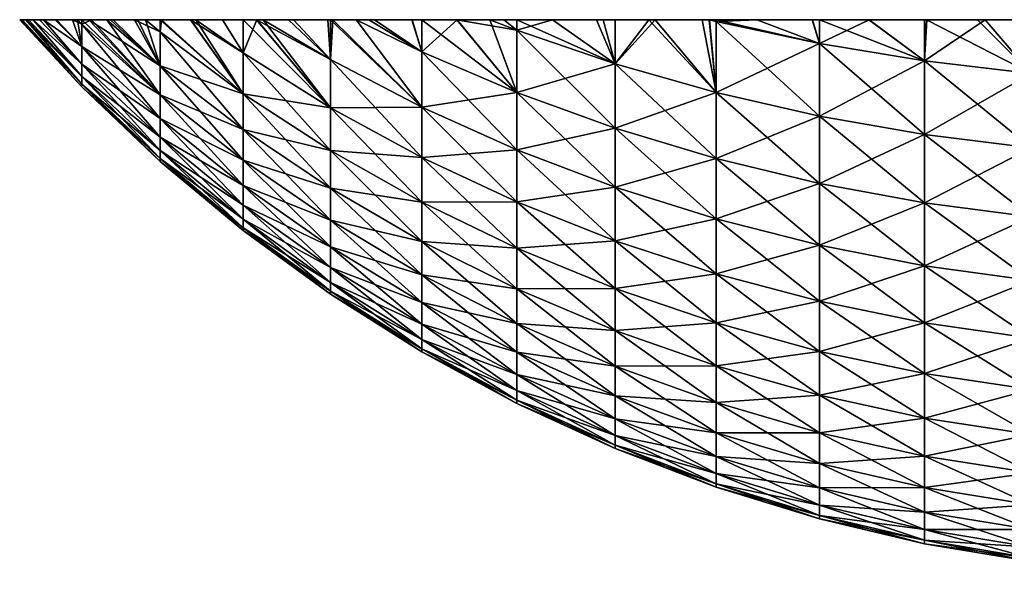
# Model space of a CAD drawing. Header units: inches. Extents: x 6 to 426, y 0 to 1254.
# Tile 29 of 64: x 141 to 201, y 1168 to 1202. Entities that reach past the tile are written whole.
import ezdxf

# ---------------------------------------------------------------- set-up
doc = ezdxf.new("R2010")
doc.units = ezdxf.units.IN
doc.header["$MEASUREMENT"] = 0
doc.layers.get('0').update_dxf_attribs({"true_color": 0xe4d699})

msp = doc.modelspace()

# ---------------------------------------------------------------- meshes
at = {"color": 53, "true_color": 0xe1c657}
mesh = msp.add_polyface(dxfattribs=at)
corners = [(144.941, 1198.056, 233.029), (141.273, 1202, 232.767), (141.26, 1202, 232.602), (149.721, 1197.415, 252.671), (145.531, 1202, 253.671), (144.941, 1201.727, 251.182), (144.941, 1197.901, 228.389), (141.141, 1202, 228.389), (141.234, 1202, 224.674), (154.792, 1195.282, 258.935), (149.721, 1201.257, 261.781), (149.721, 1199.184, 257.29), (154.792, 1193.412, 254.053), (146.473, 1202, 256.111), (154.792, 1195.282, 197.843), (149.721, 1197.415, 204.107), (149.721, 1199.184, 199.489), (145.369, 1202, 203.564), (154.792, 1197.472, 193.096), (149.721, 1201.257, 194.997), (154.792, 1191.871, 249.058), (149.721, 1195.957, 247.944), (144.941, 1200.358, 246.745), (154.792, 1190.665, 243.971), (149.721, 1194.816, 243.132), (144.941, 1199.287, 242.228), (154.792, 1189.8, 238.816), (149.721, 1193.997, 238.254), (144.941, 1198.518, 237.649), (141.962, 1202, 239.455), (154.792, 1189.279, 233.614), (149.721, 1193.505, 233.332), (141.557, 1202, 236.27), (154.792, 1189.105, 228.389), (149.721, 1193.34, 228.389), (141.143, 1202, 228.926), (154.792, 1189.279, 223.164), (149.721, 1193.505, 223.446), (144.941, 1198.056, 223.749), (154.792, 1189.8, 217.963), (149.721, 1193.997, 218.524), (144.941, 1198.518, 219.129), (141.507, 1202, 220.99), (154.792, 1190.665, 212.807), (149.721, 1194.816, 213.646), (144.941, 1199.287, 214.55), (141.96, 1202, 217.341), (154.792, 1191.871, 207.72), (149.721, 1195.957, 208.834), (144.941, 1200.358, 210.033), (154.792, 1193.412, 202.725), (144.941, 1201.727, 205.596)]
mesh.append_faces([[corners[k] for k in face] for face in [(0, 1, 2, 0), (3, 4, 5, 3), (6, 7, 8, 6), (9, 10, 11, 9), (12, 11, 3, 12), (3, 11, 13, 3), (3, 13, 4, 3), (14, 15, 16, 14), (16, 15, 17, 16), (18, 16, 19, 18), (20, 3, 21, 20), (21, 3, 5, 21), (21, 5, 22, 21), (23, 21, 24, 23), (24, 21, 22, 24), (24, 22, 25, 24), (26, 24, 27, 26), (27, 24, 25, 27), (27, 25, 28, 27), (28, 25, 29, 28), (30, 27, 31, 30), (31, 27, 28, 31), (31, 28, 0, 31), (0, 28, 32, 0), (33, 31, 34, 33), (34, 31, 0, 34), (34, 0, 6, 34), (6, 0, 2, 6), (6, 2, 35, 6), (36, 34, 37, 36), (37, 34, 6, 37), (37, 6, 38, 37), (38, 6, 8, 38), (39, 37, 40, 39), (40, 37, 38, 40), (40, 38, 41, 40), (41, 38, 42, 41), (43, 40, 44, 43), (44, 40, 41, 44), (44, 41, 45, 44), (45, 41, 46, 45), (47, 44, 48, 47), (48, 44, 45, 48), (48, 45, 49, 48), (50, 48, 15, 50), (15, 48, 49, 15), (15, 49, 51, 15)]], dxfattribs={"vtx3": -1, "color": 53})
mesh = msp.add_polyface(dxfattribs=at)
corners = [(149.721, 1202, 193.565), (149.721, 1201.257, 194.997), (148.83, 1202, 195.36), (148.821, 1202, 261.414), (149.721, 1201.257, 261.781), (149.721, 1202, 263.213), (144.941, 1198.518, 237.649), (141.673, 1202, 237.185), (141.557, 1202, 236.27), (144.941, 1199.287, 242.228), (142.351, 1202, 241.684), (141.962, 1202, 239.455), (144.377, 1202, 250.18), (143.397, 1202, 246.645), (144.941, 1200.358, 246.745), (143.32, 1202, 246.3), (142.592, 1202, 243.069), (144.941, 1201.727, 251.182), (145.531, 1202, 253.671), (144.942, 1202, 251.888), (144.679, 1202, 251.094), (146.473, 1202, 256.111), (149.721, 1199.184, 257.29), (146.862, 1202, 257.117), (148.37, 1202, 260.514), (149.807, 1202, 263.384), (154.792, 1197.472, 263.682), (151.598, 1202, 266.587), (154.792, 1197.472, 193.096), (148.163, 1202, 196.703), (149.721, 1199.184, 199.489), (146.686, 1202, 200.088), (146.466, 1202, 200.67), (145.369, 1202, 203.564), (149.721, 1197.415, 204.107), (144.941, 1202, 204.873), (144.941, 1201.727, 205.596), (144.676, 1202, 205.685), (144.372, 1202, 206.615), (144.941, 1200.358, 210.033), (143.393, 1202, 210.151), (143.319, 1202, 210.478), (144.941, 1199.287, 214.55), (142.351, 1202, 215.094), (142.589, 1202, 213.727), (144.941, 1198.518, 219.129), (141.681, 1202, 219.592), (141.96, 1202, 217.341), (144.941, 1198.056, 223.749), (141.283, 1202, 224.01), (141.507, 1202, 220.99), (141.143, 1202, 228.926), (141.141, 1202, 228.389), (144.941, 1197.901, 228.389), (144.941, 1198.056, 233.029), (141.273, 1202, 232.767), (141.234, 1202, 224.674), (183.273, 1202, 295.803), (141.26, 1202, 232.602)]
mesh.append_faces([[corners[k] for k in face] for face in [(0, 1, 2, 0), (3, 4, 5, 3), (6, 7, 8, 6), (9, 10, 11, 9), (12, 13, 14, 12), (14, 13, 15, 14), (14, 15, 16, 14), (17, 18, 19, 17), (17, 19, 20, 17), (21, 22, 23, 21), (23, 22, 24, 23), (5, 4, 25, 5), (25, 4, 26, 25), (25, 26, 27, 25), (1, 0, 28, 1), (29, 30, 31, 29), (31, 30, 32, 31), (33, 34, 35, 33), (35, 34, 36, 35), (35, 36, 37, 35), (38, 39, 40, 38), (40, 39, 41, 40), (42, 43, 44, 42), (45, 46, 47, 45), (48, 49, 50, 48), (51, 52, 53, 51), (22, 4, 3, 22), (22, 3, 24, 22), (30, 33, 32, 30), (1, 30, 29, 1), (1, 29, 2, 1), (14, 17, 20, 14), (14, 20, 12, 14), (9, 14, 16, 9), (9, 16, 10, 9), (6, 11, 7, 6), (54, 8, 55, 54), (48, 56, 49, 48), (45, 50, 46, 45), (42, 47, 43, 42), (39, 42, 44, 39), (39, 44, 41, 39), (36, 39, 38, 36), (36, 38, 37, 36), (50, 49, 57, 50), (8, 7, 57, 8), (51, 58, 57, 51), (49, 56, 57, 49)]], dxfattribs={"vtx3": -1, "color": 53})
mesh = msp.add_polyface(dxfattribs=at)
corners = [(165.718, 1196.646, 276.866), (160.276, 1202, 278.429), (160.132, 1199.56, 274.879), (161.703, 1202, 279.945), (165.718, 1200.025, 281.483), (162.823, 1202, 281.135), (165.13, 1202, 283.369), (165.721, 1202, 283.892), (165.721, 1202, 172.887), (165.718, 1200.025, 175.295), (165.117, 1202, 173.421), (162.484, 1202, 175.988), (161.697, 1202, 176.835), (165.718, 1196.646, 179.912), (160.133, 1202, 178.517), (160.132, 1199.56, 181.899), (165.718, 1193.581, 272.036), (160.132, 1196.621, 270.246), (165.718, 1193.581, 184.742), (160.132, 1196.621, 186.532), (160.132, 1193.997, 191.35), (183.273, 1202, 295.803), (141.673, 1202, 237.185), (141.962, 1202, 239.455), (142.351, 1202, 241.684), (142.592, 1202, 243.069), (143.32, 1202, 246.3), (144.372, 1202, 206.615), (143.393, 1202, 210.151), (143.319, 1202, 210.478), (142.589, 1202, 213.727), (142.351, 1202, 215.094), (141.96, 1202, 217.341), (141.681, 1202, 219.592), (141.507, 1202, 220.99), (141.26, 1202, 232.602), (141.273, 1202, 232.767), (141.557, 1202, 236.27), (143.397, 1202, 246.645), (144.377, 1202, 250.18), (144.679, 1202, 251.094), (148.163, 1202, 196.703), (146.686, 1202, 200.088), (146.466, 1202, 200.67), (145.369, 1202, 203.564), (144.941, 1202, 204.873), (144.676, 1202, 205.685), (141.234, 1202, 224.674), (141.141, 1202, 228.389), (141.143, 1202, 228.926), (154.794, 1202, 185.281), (155.625, 1202, 184.086), (156.03, 1202, 183.558), (144.942, 1202, 251.888), (145.531, 1202, 253.671), (146.473, 1202, 256.111), (153.53, 1202, 187.099), (146.862, 1202, 257.117), (148.37, 1202, 260.514), (169.884, 1202, 287.401), (149.721, 1202, 263.213), (167.88, 1202, 285.798), (170.742, 1202, 288.087), (171.53, 1202, 288.656), (173.715, 1202, 290.236), (176.798, 1202, 292.241), (177.533, 1202, 292.669), (179.989, 1202, 294.1)]
mesh.append_faces([[corners[k] for k in face] for face in [(0, 1, 2, 0), (3, 4, 5, 3), (5, 4, 6, 5), (4, 7, 6, 4), (8, 9, 10, 8), (10, 9, 11, 10), (12, 13, 14, 12), (14, 13, 15, 14), (0, 4, 3, 0), (0, 3, 1, 0), (9, 13, 12, 9), (9, 12, 11, 9), (16, 0, 2, 16), (16, 2, 17, 16), (13, 18, 19, 13), (13, 19, 15, 13), (18, 20, 19, 18), (21, 22, 23, 21), (21, 24, 25, 21), (21, 25, 26, 21), (21, 27, 28, 21), (21, 29, 30, 21), (21, 30, 31, 21), (21, 32, 33, 21), (21, 33, 34, 21), (21, 35, 36, 21), (21, 36, 37, 21), (21, 38, 39, 21), (21, 39, 40, 21), (21, 41, 42, 21), (21, 42, 43, 21), (21, 44, 45, 21), (21, 45, 46, 21), (21, 47, 48, 21), (21, 48, 49, 21), (50, 21, 51, 50), (51, 21, 52, 51), (21, 53, 54, 21), (21, 54, 55, 21), (50, 56, 21, 50), (21, 57, 58, 21), (59, 60, 61, 59), (61, 60, 7, 61), (59, 62, 60, 59), (60, 63, 64, 60), (60, 65, 66, 60), (60, 66, 67, 60)]], dxfattribs={"vtx3": -1, "color": 53})
mesh = msp.add_polyface(dxfattribs=at)
corners = [(157.88, 1202, 275.618), (156.032, 1202, 273.221), (160.132, 1199.56, 274.879), (153.541, 1202, 269.695), (151.909, 1202, 267.086), (154.792, 1199.973, 268.273), (160.132, 1196.621, 270.246), (155.635, 1202, 272.706), (154.794, 1202, 271.497), (160.276, 1202, 278.429), (160.133, 1202, 278.262), (160.132, 1199.56, 181.899), (156.03, 1202, 183.558), (157.576, 1202, 181.537), (160.133, 1202, 178.517), (159.969, 1202, 178.693), (155.625, 1202, 184.086), (160.132, 1196.621, 186.532), (154.794, 1202, 185.281), (154.792, 1199.973, 188.506), (153.53, 1202, 187.099), (151.91, 1202, 189.692), (154.792, 1197.472, 193.096), (149.721, 1202, 193.565), (149.798, 1202, 193.409), (151.588, 1202, 190.207), (154.792, 1197.472, 263.682), (151.598, 1202, 266.587), (141.962, 1202, 239.455), (142.351, 1202, 241.684), (183.273, 1202, 295.803), (149.721, 1202, 263.213), (148.821, 1202, 261.414), (144.676, 1202, 205.685), (144.372, 1202, 206.615), (143.393, 1202, 210.151), (143.319, 1202, 210.478), (142.351, 1202, 215.094), (141.96, 1202, 217.341), (143.32, 1202, 246.3), (143.397, 1202, 246.645), (148.83, 1202, 195.36), (148.163, 1202, 196.703), (146.466, 1202, 200.67), (145.369, 1202, 203.564), (144.679, 1202, 251.094), (144.942, 1202, 251.888), (161.703, 1202, 279.945), (146.473, 1202, 256.111), (146.862, 1202, 257.117), (170.742, 1202, 288.087), (171.53, 1202, 288.656), (162.823, 1202, 281.135), (165.13, 1202, 283.369), (165.721, 1202, 283.892), (149.807, 1202, 263.384)]
mesh.append_faces([[corners[k] for k in face] for face in [(0, 1, 2, 0), (3, 4, 5, 3), (6, 7, 5, 6), (5, 7, 8, 5), (5, 8, 3, 5), (2, 9, 10, 2), (2, 10, 0, 2), (11, 12, 13, 11), (14, 11, 15, 14), (15, 11, 13, 15), (16, 17, 18, 16), (18, 17, 19, 18), (18, 19, 20, 18), (20, 19, 21, 20), (22, 23, 24, 22), (22, 24, 25, 22), (6, 1, 7, 6), (11, 17, 16, 11), (11, 16, 12, 11), (26, 5, 4, 26), (26, 4, 27, 26), (19, 22, 25, 19), (19, 25, 21, 19), (28, 29, 30, 28), (31, 30, 32, 31), (33, 34, 30, 33), (35, 36, 30, 35), (37, 38, 30, 37), (39, 40, 30, 39), (41, 42, 30, 41), (43, 44, 30, 43), (1, 0, 10, 1), (45, 46, 30, 45), (9, 47, 31, 9), (48, 49, 30, 48), (27, 4, 10, 27), (31, 50, 51, 31), (25, 24, 30, 25), (7, 1, 8, 7), (8, 1, 10, 8), (8, 10, 3, 8), (3, 10, 4, 3), (47, 52, 31, 47), (31, 52, 53, 31), (31, 53, 54, 31), (9, 31, 10, 9), (10, 31, 55, 10), (10, 55, 27, 10)]], dxfattribs={"vtx3": -1, "color": 53})
mesh = msp.add_polyface(dxfattribs=at)
corners = [(171.526, 1197.546, 283.427), (167.88, 1202, 285.798), (165.718, 1200.025, 281.483), (165.721, 1202, 283.892), (169.884, 1202, 287.401), (171.526, 1201.359, 287.969), (170.742, 1202, 288.087), (171.53, 1202, 288.656), (173.715, 1202, 290.236), (177.529, 1199.307, 289.812), (176.798, 1202, 292.241), (169.884, 1202, 169.377), (170.727, 1202, 168.702), (171.526, 1201.359, 168.809), (171.53, 1202, 168.122), (177.529, 1199.307, 166.966), (173.701, 1202, 166.552), (167.865, 1202, 170.992), (171.526, 1197.546, 173.351), (165.721, 1202, 172.887), (165.718, 1200.025, 175.295), (177.529, 1195.375, 285.129), (177.529, 1195.375, 171.649), (177.529, 1191.765, 280.196), (171.526, 1194.043, 278.641), (165.718, 1196.646, 276.866), (177.529, 1191.765, 176.582), (171.526, 1194.043, 178.137), (165.718, 1196.646, 179.912), (171.526, 1190.866, 183.144), (165.718, 1193.581, 184.742), (179.989, 1202, 294.1), (183.273, 1202, 295.803), (149.721, 1202, 263.213), (165.117, 1202, 173.421), (162.484, 1202, 175.988), (161.697, 1202, 176.835), (160.133, 1202, 178.517), (159.969, 1202, 178.693), (157.576, 1202, 181.537), (156.03, 1202, 183.558), (153.53, 1202, 187.099), (151.91, 1202, 189.692), (151.588, 1202, 190.207), (148.37, 1202, 260.514), (148.821, 1202, 261.414), (149.798, 1202, 193.409), (149.721, 1202, 193.565), (148.83, 1202, 195.36)]
mesh.append_faces([[corners[k] for k in face] for face in [(0, 1, 2, 0), (2, 1, 3, 2), (4, 5, 6, 4), (6, 5, 7, 6), (7, 5, 8, 7), (8, 5, 9, 8), (8, 9, 10, 8), (11, 12, 13, 11), (13, 12, 14, 13), (13, 14, 15, 13), (15, 14, 16, 15), (17, 18, 19, 17), (19, 18, 20, 19), (21, 9, 5, 21), (21, 5, 0, 21), (0, 5, 4, 0), (0, 4, 1, 0), (15, 22, 18, 15), (15, 18, 13, 15), (13, 18, 17, 13), (13, 17, 11, 13), (23, 21, 0, 23), (23, 0, 24, 23), (24, 0, 2, 24), (24, 2, 25, 24), (22, 26, 27, 22), (22, 27, 18, 22), (18, 27, 28, 18), (18, 28, 20, 18), (27, 29, 30, 27), (27, 30, 28, 27), (31, 32, 33, 31), (16, 14, 32, 16), (11, 17, 32, 11), (32, 17, 19, 32), (32, 19, 34, 32), (34, 35, 32, 34), (32, 35, 36, 32), (32, 36, 37, 32), (37, 38, 32, 37), (32, 38, 39, 32), (32, 39, 40, 32), (32, 41, 42, 32), (32, 42, 43, 32), (32, 44, 45, 32), (32, 46, 47, 32), (32, 47, 48, 32), (8, 10, 33, 8)]], dxfattribs={"vtx3": -1, "color": 53})
mesh = msp.add_polyface(dxfattribs=at)
corners = [(160.132, 1196.621, 270.246), (160.132, 1199.56, 274.879), (156.032, 1202, 273.221), (160.132, 1193.997, 265.428), (154.792, 1199.973, 268.273), (154.792, 1197.472, 263.682), (160.132, 1196.621, 186.532), (160.132, 1193.997, 191.35), (154.792, 1197.472, 193.096), (154.792, 1199.973, 188.506), (160.132, 1191.698, 260.447), (154.792, 1195.282, 258.935), (149.721, 1201.257, 261.781), (160.132, 1189.735, 255.323), (154.792, 1193.412, 254.053), (149.721, 1199.184, 257.29), (160.132, 1191.698, 196.332), (160.132, 1189.735, 201.455), (154.792, 1193.412, 202.725), (154.792, 1195.282, 197.843), (149.721, 1197.415, 204.107), (149.721, 1199.184, 199.489), (160.132, 1188.118, 250.081), (154.792, 1191.871, 249.058), (149.721, 1197.415, 252.671), (160.132, 1186.852, 244.742), (154.792, 1190.665, 243.971), (149.721, 1195.957, 247.944), (160.132, 1185.944, 239.331), (154.792, 1189.8, 238.816), (149.721, 1194.816, 243.132), (160.132, 1185.398, 233.872), (154.792, 1189.279, 233.614), (149.721, 1193.997, 238.254), (160.132, 1185.215, 228.389), (154.792, 1189.105, 228.389), (149.721, 1193.505, 233.332), (160.132, 1185.398, 222.906), (154.792, 1189.279, 223.164), (149.721, 1193.34, 228.389), (160.132, 1185.944, 217.447), (154.792, 1189.8, 217.963), (149.721, 1193.505, 223.446), (160.132, 1186.852, 212.036), (154.792, 1190.665, 212.807), (149.721, 1193.997, 218.524), (160.132, 1188.118, 206.697), (154.792, 1191.871, 207.72), (149.721, 1194.816, 213.646), (149.721, 1195.957, 208.834)]
mesh.append_faces([[corners[k] for k in face] for face in [(0, 1, 2, 0), (3, 0, 4, 3), (3, 4, 5, 3), (6, 7, 8, 6), (6, 8, 9, 6), (10, 3, 5, 10), (10, 5, 11, 10), (11, 5, 12, 11), (13, 10, 11, 13), (13, 11, 14, 13), (14, 11, 15, 14), (16, 17, 18, 16), (16, 18, 19, 16), (19, 18, 20, 19), (7, 16, 19, 7), (7, 19, 8, 7), (8, 19, 21, 8), (22, 13, 14, 22), (22, 14, 23, 22), (23, 14, 24, 23), (25, 22, 23, 25), (25, 23, 26, 25), (26, 23, 27, 26), (28, 25, 26, 28), (28, 26, 29, 28), (29, 26, 30, 29), (31, 28, 29, 31), (31, 29, 32, 31), (32, 29, 33, 32), (34, 31, 32, 34), (34, 32, 35, 34), (35, 32, 36, 35), (37, 34, 35, 37), (37, 35, 38, 37), (38, 35, 39, 38), (40, 37, 38, 40), (40, 38, 41, 40), (41, 38, 42, 41), (43, 40, 41, 43), (43, 41, 44, 43), (44, 41, 45, 44), (46, 43, 44, 46), (46, 44, 47, 46), (47, 44, 48, 47), (17, 46, 47, 17), (17, 47, 18, 17), (18, 47, 49, 18)]], dxfattribs={"vtx3": -1, "color": 53})
mesh = msp.add_polyface(dxfattribs=at)
corners = [(183.288, 1202, 295.811), (183.273, 1202, 295.803), (183.702, 1201.896, 295.909), (183.702, 1197.554, 291.385), (179.989, 1202, 294.1), (177.529, 1199.307, 289.812), (177.533, 1202, 292.669), (176.798, 1202, 292.241), (186.204, 1202, 297.155), (183.704, 1202, 296.002), (183.702, 1201.896, 160.869), (183.706, 1202, 160.785), (190.018, 1200.541, 159.479), (176.386, 1202, 164.793), (177.534, 1202, 164.114), (177.529, 1199.307, 166.966), (179.585, 1202, 162.901), (183.702, 1197.554, 165.393), (182.853, 1202, 161.181), (183.3, 1202, 160.973), (173.701, 1202, 166.552), (183.702, 1193.522, 286.583), (177.529, 1195.375, 285.129), (190.018, 1196.11, 164.096), (183.702, 1193.522, 170.195), (177.529, 1195.375, 171.649), (183.702, 1189.819, 281.523), (177.529, 1191.765, 280.196), (183.702, 1189.819, 175.255), (177.529, 1191.765, 176.582), (183.702, 1186.46, 276.228), (177.529, 1188.489, 275.033), (183.702, 1186.46, 180.55), (177.529, 1188.489, 181.745), (183.702, 1183.46, 270.722), (177.529, 1185.564, 269.664), (183.702, 1183.46, 186.056), (177.529, 1185.564, 187.114), (177.529, 1183.003, 192.665), (171.53, 1202, 168.122), (170.727, 1202, 168.702), (169.884, 1202, 169.377), (190.019, 1202, 158.096), (189.585, 1202, 158.248), (186.188, 1202, 159.63)]
mesh.append_faces([[corners[k] for k in face] for face in [(0, 1, 2, 0), (3, 4, 5, 3), (5, 4, 6, 5), (5, 6, 7, 5), (2, 8, 9, 2), (2, 9, 0, 2), (10, 11, 12, 10), (13, 14, 15, 13), (15, 14, 16, 15), (15, 16, 17, 15), (17, 16, 18, 17), (17, 18, 19, 17), (15, 20, 13, 15), (3, 2, 1, 3), (3, 1, 4, 3), (12, 17, 10, 12), (10, 17, 19, 10), (10, 19, 11, 10), (21, 3, 5, 21), (21, 5, 22, 21), (23, 24, 17, 23), (17, 24, 25, 17), (17, 25, 15, 17), (26, 21, 22, 26), (26, 22, 27, 26), (24, 28, 29, 24), (24, 29, 25, 24), (30, 26, 27, 30), (30, 27, 31, 30), (28, 32, 33, 28), (28, 33, 29, 28), (34, 30, 31, 34), (34, 31, 35, 34), (32, 36, 37, 32), (32, 37, 33, 32), (36, 38, 37, 36), (1, 0, 9, 1), (19, 18, 1, 19), (1, 18, 16, 1), (16, 14, 1, 16), (1, 14, 13, 1), (1, 13, 20, 1), (1, 39, 40, 1), (1, 40, 41, 1), (1, 42, 43, 1), (1, 44, 11, 1), (1, 11, 19, 1)]], dxfattribs={"vtx3": -1, "color": 53})
mesh = msp.add_polyface(dxfattribs=at)
corners = [(189.585, 1202, 158.248), (190.019, 1202, 158.096), (190.018, 1200.541, 159.479), (190.019, 1202, 298.683), (189.603, 1202, 298.537), (190.018, 1200.541, 297.299), (186.204, 1202, 297.155), (183.702, 1201.896, 295.909), (193.062, 1202, 299.75), (196.448, 1199.481, 298.387), (196.448, 1202, 300.754), (196.448, 1199.481, 158.391), (193.044, 1202, 157.034), (183.706, 1202, 160.785), (186.188, 1202, 159.63), (196.448, 1194.979, 293.697), (190.018, 1196.11, 292.682), (183.702, 1197.554, 291.385), (196.448, 1194.979, 163.081), (190.018, 1196.11, 164.096), (183.702, 1197.554, 165.393), (196.448, 1190.8, 288.718), (190.018, 1191.995, 287.781), (183.702, 1193.522, 286.583), (196.448, 1190.8, 168.06), (190.018, 1191.995, 168.997), (183.702, 1193.522, 170.195), (196.448, 1186.961, 283.472), (190.018, 1188.215, 282.617), (183.702, 1189.819, 281.523), (196.448, 1186.961, 173.306), (190.018, 1188.215, 174.161), (183.702, 1189.819, 175.255), (196.448, 1183.479, 277.983), (190.018, 1184.787, 277.213), (183.702, 1186.46, 276.228), (196.448, 1183.479, 178.795), (190.018, 1184.787, 179.565), (183.702, 1186.46, 180.55), (190.018, 1181.726, 185.185), (183.702, 1183.46, 186.056), (196.448, 1202, 156.024), (183.273, 1202, 295.803), (199.678, 1202, 155.218), (196.561, 1202, 155.99)]
mesh.append_faces([[corners[k] for k in face] for face in [(0, 1, 2, 0), (3, 4, 5, 3), (5, 4, 6, 5), (5, 6, 7, 5), (3, 5, 8, 3), (8, 5, 9, 8), (8, 9, 10, 8), (2, 1, 11, 2), (11, 1, 12, 11), (2, 13, 14, 2), (2, 14, 0, 2), (15, 9, 5, 15), (15, 5, 16, 15), (16, 5, 7, 16), (16, 7, 17, 16), (11, 18, 19, 11), (11, 19, 2, 11), (2, 19, 20, 2), (21, 15, 16, 21), (21, 16, 22, 21), (22, 16, 17, 22), (22, 17, 23, 22), (18, 24, 25, 18), (18, 25, 19, 18), (19, 25, 26, 19), (27, 21, 22, 27), (27, 22, 28, 27), (28, 22, 23, 28), (28, 23, 29, 28), (24, 30, 31, 24), (24, 31, 25, 24), (25, 31, 32, 25), (25, 32, 26, 25), (33, 27, 28, 33), (33, 28, 34, 33), (34, 28, 29, 34), (34, 29, 35, 34), (30, 36, 37, 30), (30, 37, 31, 30), (31, 37, 38, 31), (31, 38, 32, 31), (37, 39, 40, 37), (37, 40, 38, 37), (41, 12, 42, 41), (42, 12, 1, 42), (0, 14, 42, 0), (42, 43, 44, 42), (42, 44, 41, 42)]], dxfattribs={"vtx3": -1, "color": 53})
mesh = msp.add_polyface(dxfattribs=at)
corners = [(202.964, 1198.72, 299.167), (200.151, 1202, 301.665), (196.448, 1199.481, 298.387), (196.578, 1202, 300.793), (196.448, 1202, 300.754), (203.778, 1202, 302.363), (202.966, 1202, 302.207), (203.323, 1202, 154.493), (209.538, 1198.263, 157.142), (202.964, 1198.72, 157.611), (202.965, 1202, 154.564), (196.448, 1199.481, 158.391), (196.448, 1202, 156.024), (196.561, 1202, 155.99), (199.678, 1202, 155.218), (193.044, 1202, 157.034), (202.964, 1194.169, 294.425), (196.448, 1194.979, 293.697), (202.964, 1194.169, 162.354), (196.448, 1194.979, 163.081), (209.538, 1189.427, 289.795), (202.964, 1189.943, 289.39), (196.448, 1190.8, 288.718), (209.538, 1193.681, 161.915), (202.964, 1189.943, 167.388), (196.448, 1190.8, 168.06), (209.538, 1185.519, 284.456), (202.964, 1186.061, 284.086), (196.448, 1186.961, 283.472), (209.538, 1189.427, 166.983), (202.964, 1186.061, 172.692), (196.448, 1186.961, 173.306), (209.538, 1181.974, 278.869), (202.964, 1182.54, 278.536), (196.448, 1183.479, 277.983), (202.964, 1182.54, 178.242), (196.448, 1183.479, 178.795), (196.448, 1180.369, 184.503), (183.273, 1202, 295.803), (206.976, 1202, 153.951), (224.826, 1202, 153.893), (222.744, 1202, 153.696), (221.63, 1202, 153.59), (189.603, 1202, 298.537), (190.019, 1202, 298.683), (252.294, 1202, 162.678), (217.965, 1202, 153.411), (216.141, 1202, 153.411), (214.299, 1202, 153.412), (210.636, 1202, 153.591), (209.539, 1202, 153.699), (229.317, 1202, 154.572), (228.505, 1202, 154.415), (183.704, 1202, 296.002)]
mesh.append_faces([[corners[k] for k in face] for face in [(0, 1, 2, 0), (2, 1, 3, 2), (2, 3, 4, 2), (0, 5, 6, 0), (0, 6, 1, 0), (7, 8, 9, 7), (7, 9, 10, 7), (11, 12, 13, 11), (11, 13, 9, 11), (9, 13, 14, 9), (9, 14, 10, 9), (11, 15, 12, 11), (16, 0, 2, 16), (16, 2, 17, 16), (8, 18, 9, 8), (9, 18, 19, 9), (9, 19, 11, 9), (20, 16, 21, 20), (21, 16, 17, 21), (21, 17, 22, 21), (23, 24, 18, 23), (18, 24, 25, 18), (18, 25, 19, 18), (26, 21, 27, 26), (27, 21, 22, 27), (27, 22, 28, 27), (29, 30, 24, 29), (24, 30, 31, 24), (24, 31, 25, 24), (32, 27, 33, 32), (33, 27, 28, 33), (33, 28, 34, 33), (30, 35, 36, 30), (30, 36, 31, 30), (35, 37, 36, 35), (10, 38, 7, 10), (7, 38, 39, 7), (38, 40, 41, 38), (38, 41, 42, 38), (43, 44, 45, 43), (38, 46, 47, 38), (38, 47, 48, 38), (48, 49, 38, 48), (38, 49, 50, 38), (38, 50, 39, 38), (38, 51, 52, 38), (10, 14, 38, 10), (38, 53, 45, 38)]], dxfattribs={"vtx3": -1, "color": 53})
mesh = msp.add_polyface(dxfattribs=at)
corners = [(210.653, 1202, 303.188), (209.539, 1202, 303.082), (209.538, 1198.263, 299.636), (207.457, 1202, 302.885), (203.778, 1202, 302.363), (202.964, 1198.72, 299.167), (214.318, 1202, 303.367), (216.141, 1198.11, 299.793), (216.141, 1202, 303.367), (206.976, 1202, 153.951), (209.539, 1202, 153.699), (209.538, 1198.263, 157.142), (210.636, 1202, 153.591), (216.141, 1198.11, 156.985), (214.299, 1202, 153.412), (216.141, 1202, 153.411), (203.323, 1202, 154.493), (216.141, 1193.518, 295.009), (209.538, 1193.681, 294.863), (202.964, 1194.169, 294.425), (216.141, 1193.518, 161.769), (209.538, 1193.681, 161.915), (202.964, 1194.169, 162.354), (216.141, 1189.255, 289.93), (209.538, 1189.427, 289.795), (216.141, 1189.255, 166.848), (209.538, 1189.427, 166.983), (202.964, 1189.943, 167.388), (216.141, 1185.338, 284.579), (209.538, 1185.519, 284.456), (202.964, 1189.943, 289.39), (216.141, 1185.338, 172.199), (209.538, 1185.519, 172.322), (202.964, 1186.061, 172.692), (216.141, 1181.786, 278.98), (209.538, 1181.974, 278.869), (202.964, 1186.061, 284.086), (216.141, 1181.786, 177.798), (209.538, 1181.974, 177.909), (202.964, 1182.54, 178.242), (183.273, 1202, 295.803), (248.995, 1202, 160.967), (248.579, 1202, 160.776), (246.079, 1202, 159.623), (242.68, 1202, 158.241), (242.264, 1202, 158.095), (239.221, 1202, 157.028), (235.835, 1202, 156.024), (235.705, 1202, 155.985), (221.63, 1202, 153.59), (217.965, 1202, 153.411), (232.132, 1202, 155.114), (229.317, 1202, 154.572), (190.019, 1202, 298.683), (193.062, 1202, 299.75), (252.294, 1202, 162.678), (196.578, 1202, 300.793), (200.151, 1202, 301.665)]
mesh.append_faces([[corners[k] for k in face] for face in [(0, 1, 2, 0), (1, 3, 2, 1), (2, 3, 4, 2), (2, 4, 5, 2), (0, 2, 6, 0), (6, 2, 7, 6), (6, 7, 8, 6), (9, 10, 11, 9), (11, 10, 12, 11), (11, 12, 13, 11), (13, 12, 14, 13), (13, 14, 15, 13), (9, 11, 16, 9), (17, 7, 2, 17), (17, 2, 18, 17), (18, 2, 5, 18), (18, 5, 19, 18), (13, 20, 21, 13), (13, 21, 11, 13), (11, 21, 22, 11), (23, 17, 18, 23), (23, 18, 24, 23), (24, 18, 19, 24), (20, 25, 26, 20), (20, 26, 21, 20), (21, 26, 27, 21), (28, 23, 24, 28), (28, 24, 29, 28), (29, 24, 30, 29), (25, 31, 32, 25), (25, 32, 26, 25), (26, 32, 33, 26), (34, 28, 29, 34), (34, 29, 35, 34), (35, 29, 36, 35), (31, 37, 38, 31), (31, 38, 32, 31), (32, 38, 39, 32), (32, 39, 33, 32), (40, 41, 42, 40), (40, 43, 44, 40), (40, 44, 45, 40), (40, 46, 47, 40), (40, 47, 48, 40), (49, 50, 40, 49), (40, 51, 52, 40), (53, 54, 55, 53), (56, 57, 55, 56)]], dxfattribs={"vtx3": -1, "color": 53})
mesh = msp.add_polyface(dxfattribs=at)
corners = [(221.63, 1202, 153.59), (222.744, 1202, 153.696), (222.745, 1198.263, 157.142), (225.307, 1202, 302.827), (222.744, 1202, 303.079), (222.745, 1198.263, 299.636), (221.647, 1202, 303.187), (216.141, 1198.11, 299.793), (217.984, 1202, 303.366), (216.141, 1202, 303.367), (228.96, 1202, 302.285), (229.319, 1198.72, 299.167), (229.318, 1202, 302.214), (235.835, 1199.481, 298.387), (235.835, 1202, 300.754), (235.722, 1202, 300.788), (232.605, 1202, 301.56), (229.319, 1198.72, 157.611), (232.132, 1202, 155.114), (235.835, 1199.481, 158.391), (235.705, 1202, 155.985), (235.835, 1202, 156.024), (224.826, 1202, 153.893), (228.505, 1202, 154.415), (229.317, 1202, 154.572), (217.965, 1202, 153.411), (216.141, 1198.11, 156.985), (216.141, 1202, 153.411), (229.319, 1194.169, 162.354), (222.745, 1193.681, 161.915), (252.294, 1202, 162.678), (249.01, 1202, 160.975), (183.273, 1202, 295.803), (248.995, 1202, 160.967), (248.579, 1202, 160.776), (246.079, 1202, 159.623), (203.778, 1202, 302.363), (207.457, 1202, 302.885), (209.539, 1202, 303.082), (210.653, 1202, 303.188), (214.318, 1202, 303.367), (242.264, 1202, 158.095), (239.221, 1202, 157.028), (193.062, 1202, 299.75), (196.448, 1202, 300.754), (196.578, 1202, 300.793), (183.704, 1202, 296.002), (186.204, 1202, 297.155), (189.603, 1202, 298.537), (200.151, 1202, 301.665), (202.966, 1202, 302.207)]
mesh.append_faces([[corners[k] for k in face] for face in [(0, 1, 2, 0), (3, 4, 5, 3), (5, 4, 6, 5), (5, 6, 7, 5), (7, 6, 8, 7), (7, 8, 9, 7), (3, 5, 10, 3), (10, 5, 11, 10), (10, 11, 12, 10), (13, 14, 15, 13), (13, 15, 11, 13), (11, 15, 16, 11), (11, 16, 12, 11), (17, 18, 19, 17), (19, 18, 20, 19), (19, 20, 21, 19), (1, 22, 2, 1), (2, 22, 23, 2), (2, 23, 17, 2), (17, 23, 24, 17), (17, 24, 18, 17), (0, 2, 25, 0), (25, 2, 26, 25), (25, 26, 27, 25), (19, 28, 17, 19), (17, 29, 2, 17), (4, 30, 6, 4), (6, 30, 8, 6), (30, 31, 32, 30), (32, 31, 33, 32), (34, 35, 32, 34), (23, 22, 32, 23), (36, 37, 30, 36), (30, 37, 38, 30), (30, 38, 39, 30), (39, 40, 30, 39), (30, 40, 9, 30), (30, 9, 8, 30), (4, 3, 30, 4), (41, 42, 32, 41), (20, 18, 32, 20), (30, 43, 44, 30), (30, 44, 45, 30), (12, 16, 30, 12), (30, 46, 47, 30), (30, 47, 48, 30), (30, 49, 50, 30), (30, 50, 36, 30)]], dxfattribs={"vtx3": -1, "color": 53})
mesh = msp.add_polyface(dxfattribs=at)
corners = [(177.529, 1188.489, 275.033), (177.529, 1191.765, 280.196), (171.526, 1194.043, 278.641), (171.526, 1190.866, 273.634), (165.718, 1196.646, 276.866), (165.718, 1193.581, 272.036), (177.529, 1191.765, 176.582), (177.529, 1188.489, 181.745), (171.526, 1190.866, 183.144), (171.526, 1194.043, 178.137), (177.529, 1185.564, 269.664), (171.526, 1188.029, 268.426), (165.718, 1190.844, 267.012), (160.132, 1196.621, 270.246), (160.132, 1193.997, 265.428), (177.529, 1185.564, 187.114), (171.526, 1188.029, 188.352), (165.718, 1190.844, 189.766), (165.718, 1193.581, 184.742), (160.132, 1193.997, 191.35), (177.529, 1183.003, 264.113), (171.526, 1185.545, 263.041), (165.718, 1188.447, 261.817), (160.132, 1191.698, 260.447), (171.526, 1183.423, 257.503), (165.718, 1186.401, 256.475), (160.132, 1189.735, 255.323), (171.526, 1185.545, 193.737), (171.526, 1183.423, 199.275), (165.718, 1186.401, 200.303), (165.718, 1188.447, 194.961), (160.132, 1189.735, 201.455), (160.132, 1191.698, 196.332), (177.529, 1183.003, 192.665), (165.718, 1184.714, 251.008), (160.132, 1188.118, 250.081), (165.718, 1183.394, 245.441), (160.132, 1186.852, 244.742), (165.718, 1182.447, 239.799), (160.132, 1185.944, 239.331), (165.718, 1183.394, 211.337), (160.132, 1185.944, 217.447), (160.132, 1186.852, 212.036), (165.718, 1184.714, 205.77), (160.132, 1188.118, 206.697)]
mesh.append_faces([[corners[k] for k in face] for face in [(0, 1, 2, 0), (0, 2, 3, 0), (3, 2, 4, 3), (3, 4, 5, 3), (6, 7, 8, 6), (6, 8, 9, 6), (10, 0, 3, 10), (10, 3, 11, 10), (11, 3, 5, 11), (11, 5, 12, 11), (12, 5, 13, 12), (12, 13, 14, 12), (7, 15, 16, 7), (7, 16, 8, 7), (8, 16, 17, 8), (8, 17, 18, 8), (18, 17, 19, 18), (20, 10, 11, 20), (20, 11, 21, 20), (21, 11, 12, 21), (21, 12, 22, 21), (22, 12, 14, 22), (22, 14, 23, 22), (24, 21, 22, 24), (24, 22, 25, 24), (25, 22, 23, 25), (25, 23, 26, 25), (27, 28, 29, 27), (27, 29, 30, 27), (30, 29, 31, 30), (30, 31, 32, 30), (15, 33, 27, 15), (15, 27, 16, 15), (16, 27, 30, 16), (16, 30, 17, 16), (17, 30, 32, 17), (17, 32, 19, 17), (34, 25, 26, 34), (34, 26, 35, 34), (36, 34, 35, 36), (36, 35, 37, 36), (38, 37, 39, 38), (40, 41, 42, 40), (43, 40, 42, 43), (43, 42, 44, 43), (28, 43, 29, 28), (29, 43, 44, 29), (29, 44, 31, 29)]], dxfattribs={"vtx3": -1, "color": 53})
mesh = msp.add_polyface(dxfattribs=at)
corners = [(177.529, 1180.816, 258.404), (177.529, 1183.003, 264.113), (171.526, 1185.545, 263.041), (171.526, 1183.423, 257.503), (177.529, 1183.003, 192.665), (177.529, 1180.816, 198.374), (171.526, 1183.423, 199.275), (171.526, 1185.545, 193.737), (177.529, 1179.013, 252.562), (171.526, 1181.675, 251.836), (165.718, 1186.401, 256.475), (165.718, 1184.714, 251.008), (177.529, 1177.603, 246.613), (171.526, 1180.307, 246.066), (165.718, 1183.394, 245.441), (177.529, 1176.591, 240.583), (171.526, 1179.325, 240.217), (165.718, 1182.447, 239.799), (160.132, 1186.852, 244.742), (177.529, 1175.982, 234.5), (171.526, 1178.734, 234.316), (165.718, 1181.878, 234.107), (160.132, 1185.944, 239.331), (160.132, 1185.398, 233.872), (177.529, 1175.779, 228.389), (171.526, 1178.537, 228.389), (165.718, 1181.688, 228.389), (160.132, 1185.215, 228.389), (177.529, 1175.982, 222.279), (171.526, 1178.734, 222.462), (165.718, 1181.878, 222.671), (160.132, 1185.398, 222.906), (177.529, 1176.591, 216.195), (171.526, 1179.325, 216.561), (165.718, 1182.447, 216.979), (160.132, 1185.944, 217.447), (177.529, 1177.603, 210.166), (171.526, 1180.307, 210.712), (165.718, 1183.394, 211.337), (177.529, 1179.013, 204.217), (171.526, 1181.675, 204.942), (165.718, 1184.714, 205.77)]
mesh.append_faces([[corners[k] for k in face] for face in [(0, 1, 2, 0), (0, 2, 3, 0), (4, 5, 6, 4), (4, 6, 7, 4), (8, 0, 3, 8), (8, 3, 9, 8), (9, 3, 10, 9), (9, 10, 11, 9), (12, 8, 9, 12), (12, 9, 13, 12), (13, 9, 11, 13), (13, 11, 14, 13), (15, 12, 13, 15), (15, 13, 16, 15), (16, 13, 14, 16), (16, 14, 17, 16), (17, 14, 18, 17), (19, 15, 16, 19), (19, 16, 20, 19), (20, 16, 17, 20), (20, 17, 21, 20), (21, 17, 22, 21), (21, 22, 23, 21), (24, 20, 25, 24), (25, 20, 21, 25), (25, 21, 26, 25), (26, 21, 23, 26), (26, 23, 27, 26), (28, 25, 29, 28), (29, 25, 26, 29), (29, 26, 30, 29), (30, 26, 27, 30), (30, 27, 31, 30), (32, 29, 33, 32), (33, 29, 30, 33), (33, 30, 34, 33), (34, 30, 31, 34), (34, 31, 35, 34), (36, 33, 37, 36), (37, 33, 34, 37), (37, 34, 38, 37), (38, 34, 35, 38), (39, 37, 40, 39), (40, 37, 38, 40), (40, 38, 41, 40), (5, 40, 6, 5), (6, 40, 41, 6)]], dxfattribs={"vtx3": -1, "color": 53})
mesh = msp.add_polyface(dxfattribs=at)
corners = [(190.018, 1181.726, 271.593), (183.702, 1186.46, 276.228), (183.702, 1183.46, 270.722), (190.018, 1179.044, 265.782), (183.702, 1180.833, 265.028), (177.529, 1185.564, 269.664), (177.529, 1183.003, 264.113), (190.018, 1176.755, 259.806), (183.702, 1178.59, 259.172), (177.529, 1180.816, 258.404), (190.018, 1179.044, 190.996), (183.702, 1178.59, 197.606), (183.702, 1180.833, 191.75), (177.529, 1180.816, 198.374), (177.529, 1183.003, 192.665), (190.018, 1181.726, 185.185), (183.702, 1183.46, 186.056), (190.018, 1174.868, 253.691), (183.702, 1176.741, 253.181), (177.529, 1179.013, 252.562), (190.018, 1173.392, 247.464), (183.702, 1175.295, 247.079), (177.529, 1177.603, 246.613), (190.018, 1172.333, 241.153), (183.702, 1174.257, 240.895), (177.529, 1176.591, 240.583), (190.018, 1171.695, 234.785), (183.702, 1173.632, 234.656), (177.529, 1175.982, 234.5), (190.018, 1171.483, 228.389), (183.702, 1173.424, 228.389), (177.529, 1175.779, 228.389), (171.526, 1178.734, 234.316), (190.018, 1171.695, 221.993), (183.702, 1173.632, 222.122), (177.529, 1175.982, 222.279), (171.526, 1178.537, 228.389), (190.018, 1172.333, 215.625), (183.702, 1174.257, 215.883), (177.529, 1176.591, 216.195), (171.526, 1178.734, 222.462), (190.018, 1173.392, 209.314), (183.702, 1175.295, 209.699), (177.529, 1177.603, 210.166), (171.526, 1179.325, 216.561), (190.018, 1174.868, 203.087), (183.702, 1176.741, 203.597), (177.529, 1179.013, 204.217), (171.526, 1180.307, 210.712), (171.526, 1181.675, 204.942)]
mesh.append_faces([[corners[k] for k in face] for face in [(0, 1, 2, 0), (3, 2, 4, 3), (4, 2, 5, 4), (4, 5, 6, 4), (7, 4, 8, 7), (8, 4, 6, 8), (8, 6, 9, 8), (10, 11, 12, 10), (12, 11, 13, 12), (12, 13, 14, 12), (15, 12, 16, 15), (16, 12, 14, 16), (17, 8, 18, 17), (18, 8, 9, 18), (18, 9, 19, 18), (20, 18, 21, 20), (21, 18, 19, 21), (21, 19, 22, 21), (23, 21, 24, 23), (24, 21, 22, 24), (24, 22, 25, 24), (26, 24, 27, 26), (27, 24, 25, 27), (27, 25, 28, 27), (29, 27, 30, 29), (30, 27, 28, 30), (30, 28, 31, 30), (31, 28, 32, 31), (33, 30, 34, 33), (34, 30, 31, 34), (34, 31, 35, 34), (35, 31, 36, 35), (37, 34, 38, 37), (38, 34, 35, 38), (38, 35, 39, 38), (39, 35, 40, 39), (41, 38, 42, 41), (42, 38, 39, 42), (42, 39, 43, 42), (43, 39, 44, 43), (45, 42, 46, 45), (46, 42, 43, 46), (46, 43, 47, 46), (47, 43, 48, 47), (11, 46, 47, 11), (11, 47, 13, 11), (13, 47, 49, 13)]], dxfattribs={"vtx3": -1, "color": 53})
mesh = msp.add_polyface(dxfattribs=at)
corners = [(196.448, 1180.369, 272.275), (196.448, 1183.479, 277.983), (190.018, 1184.787, 277.213), (190.018, 1181.726, 271.593), (183.702, 1186.46, 276.228), (196.448, 1183.479, 178.795), (196.448, 1180.369, 184.503), (190.018, 1181.726, 185.185), (190.018, 1184.787, 179.565), (196.448, 1177.645, 266.372), (190.018, 1179.044, 265.782), (183.702, 1183.46, 270.722), (196.448, 1175.32, 260.302), (190.018, 1176.755, 259.806), (183.702, 1180.833, 265.028), (196.448, 1177.645, 190.406), (196.448, 1175.32, 196.476), (190.018, 1176.755, 196.972), (190.018, 1179.044, 190.996), (183.702, 1178.59, 197.606), (183.702, 1180.833, 191.75), (196.448, 1173.403, 254.09), (190.018, 1174.868, 253.691), (183.702, 1178.59, 259.172), (196.448, 1171.903, 247.765), (190.018, 1173.392, 247.464), (183.702, 1176.741, 253.181), (196.448, 1170.828, 241.354), (190.018, 1172.333, 241.153), (183.702, 1175.295, 247.079), (196.448, 1170.18, 234.886), (190.018, 1171.695, 234.785), (183.702, 1174.257, 240.895), (196.448, 1169.964, 228.389), (190.018, 1171.483, 228.389), (183.702, 1173.632, 234.656), (196.448, 1170.18, 221.892), (190.018, 1171.695, 221.993), (183.702, 1173.424, 228.389), (196.448, 1170.828, 215.424), (190.018, 1172.333, 215.625), (183.702, 1173.632, 222.122), (196.448, 1171.903, 209.013), (190.018, 1173.392, 209.314), (183.702, 1174.257, 215.883), (196.448, 1173.403, 202.688), (190.018, 1174.868, 203.087), (183.702, 1175.295, 209.699), (183.702, 1176.741, 203.597)]
mesh.append_faces([[corners[k] for k in face] for face in [(0, 1, 2, 0), (0, 2, 3, 0), (3, 2, 4, 3), (5, 6, 7, 5), (5, 7, 8, 5), (9, 0, 3, 9), (9, 3, 10, 9), (10, 3, 11, 10), (12, 9, 10, 12), (12, 10, 13, 12), (13, 10, 14, 13), (15, 16, 17, 15), (15, 17, 18, 15), (18, 17, 19, 18), (6, 15, 18, 6), (6, 18, 7, 6), (7, 18, 20, 7), (21, 12, 13, 21), (21, 13, 22, 21), (22, 13, 23, 22), (24, 21, 22, 24), (24, 22, 25, 24), (25, 22, 26, 25), (27, 24, 25, 27), (27, 25, 28, 27), (28, 25, 29, 28), (30, 27, 28, 30), (30, 28, 31, 30), (31, 28, 32, 31), (33, 30, 31, 33), (33, 31, 34, 33), (34, 31, 35, 34), (36, 33, 34, 36), (36, 34, 37, 36), (37, 34, 38, 37), (39, 36, 37, 39), (39, 37, 40, 39), (40, 37, 41, 40), (42, 39, 40, 42), (42, 40, 43, 42), (43, 40, 44, 43), (45, 42, 43, 45), (45, 43, 46, 45), (46, 43, 47, 46), (16, 45, 46, 16), (16, 46, 17, 16), (17, 46, 48, 17), (17, 48, 19, 17)]], dxfattribs={"vtx3": -1, "color": 53})
mesh = msp.add_polyface(dxfattribs=at)
corners = [(209.538, 1178.809, 273.058), (202.964, 1182.54, 278.536), (202.964, 1179.395, 272.764), (196.448, 1183.479, 277.983), (196.448, 1180.369, 272.275), (209.538, 1181.974, 177.909), (202.964, 1179.395, 184.014), (202.964, 1182.54, 178.242), (196.448, 1180.369, 184.503), (209.538, 1176.037, 267.05), (202.964, 1176.641, 266.796), (196.448, 1177.645, 266.372), (209.538, 1173.67, 260.872), (202.964, 1174.29, 260.658), (196.448, 1175.32, 260.302), (209.538, 1176.037, 189.728), (202.964, 1174.29, 196.121), (202.964, 1176.641, 189.982), (196.448, 1175.32, 196.476), (196.448, 1177.645, 190.406), (209.538, 1178.809, 183.72), (209.538, 1171.719, 254.549), (202.964, 1172.352, 254.377), (196.448, 1173.403, 254.09), (209.538, 1170.193, 248.111), (202.964, 1170.836, 247.981), (196.448, 1171.903, 247.765), (209.538, 1169.098, 241.586), (202.964, 1169.748, 241.499), (196.448, 1170.828, 241.354), (209.538, 1168.439, 235.002), (202.964, 1169.093, 234.958), (196.448, 1170.18, 234.886), (209.538, 1168.219, 228.389), (202.964, 1168.875, 228.389), (196.448, 1169.964, 228.389), (209.538, 1168.439, 221.776), (202.964, 1169.093, 221.82), (196.448, 1170.18, 221.892), (209.538, 1169.098, 215.192), (202.964, 1169.748, 215.279), (196.448, 1170.828, 215.424), (209.538, 1170.193, 208.667), (202.964, 1170.836, 208.797), (196.448, 1171.903, 209.013), (209.538, 1171.719, 202.229), (202.964, 1172.352, 202.401), (196.448, 1173.403, 202.688), (209.538, 1173.67, 195.906)]
mesh.append_faces([[corners[k] for k in face] for face in [(0, 1, 2, 0), (2, 1, 3, 2), (2, 3, 4, 2), (5, 6, 7, 5), (7, 6, 8, 7), (9, 2, 10, 9), (10, 2, 4, 10), (10, 4, 11, 10), (12, 10, 13, 12), (13, 10, 11, 13), (13, 11, 14, 13), (15, 16, 17, 15), (17, 16, 18, 17), (17, 18, 19, 17), (20, 17, 6, 20), (6, 17, 19, 6), (6, 19, 8, 6), (21, 13, 22, 21), (22, 13, 14, 22), (22, 14, 23, 22), (24, 22, 25, 24), (25, 22, 23, 25), (25, 23, 26, 25), (27, 25, 28, 27), (28, 25, 26, 28), (28, 26, 29, 28), (30, 28, 31, 30), (31, 28, 29, 31), (31, 29, 32, 31), (33, 31, 34, 33), (34, 31, 32, 34), (34, 32, 35, 34), (36, 34, 37, 36), (37, 34, 35, 37), (37, 35, 38, 37), (39, 37, 40, 39), (40, 37, 38, 40), (40, 38, 41, 40), (42, 40, 43, 42), (43, 40, 41, 43), (43, 41, 44, 43), (45, 43, 46, 45), (46, 43, 44, 46), (46, 44, 47, 46), (48, 46, 16, 48), (16, 46, 47, 16), (16, 47, 18, 16)]], dxfattribs={"vtx3": -1, "color": 53})

doc.saveas('drawing.dxf')
